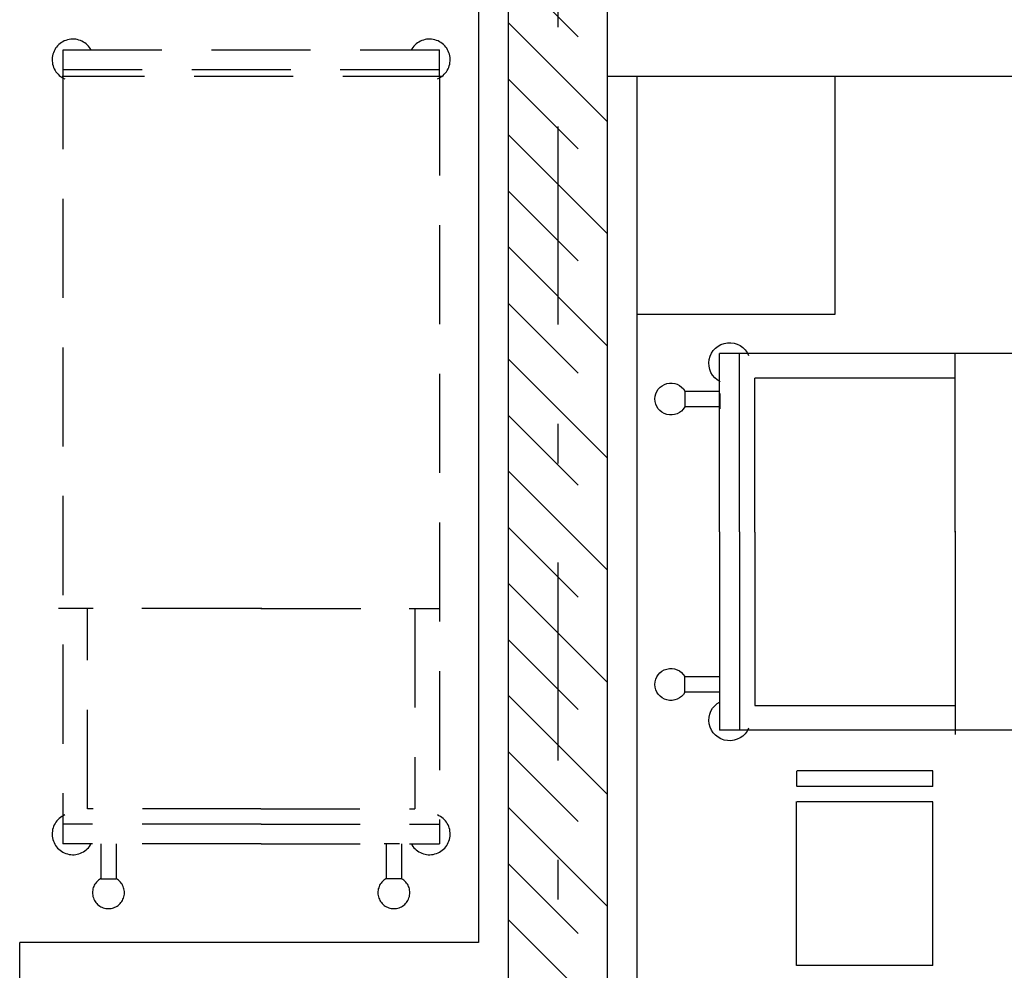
# Model space of a CAD drawing. Extents: x -1702.1 to -1638.5, y 1185.1 to 1220.8.
# Tile 26 of 50: x -1666.3 to -1663.8, y 1193.8 to 1196.2. Entities that reach past the tile are written whole.
import ezdxf

# ---------------------------------------------------------------- set-up
doc = ezdxf.new("R2010")
doc.units = 0
doc.header["$MEASUREMENT"] = 0
doc.linetypes.add('DASHDOT', pattern=[1, 0.5, -0.25, 0, -0.25])
doc.linetypes.add('HIDDEN', pattern=[0.375, 0.25, -0.125])
for name, color, linetype in [('13', 94, 'CONTINUOUS'), ('3', 6, 'CONTINUOUS'), ('45', 132, 'CONTINUOUS'), ('54', 253, 'CONTINUOUS'), ('8', 1, 'CONTINUOUS')]:
    doc.layers.add(name, color=color, linetype=linetype)

msp = doc.modelspace()

# ---------------------------------------------------------------- linework, layer by layer
at = {"layer": '13', "linetype": 'Continuous'}
for p, q in [((-1665.1766, 1198.57739, 0.0206), (-1665.1766, 1193.84239, 0.0206)), ((-1662.8116, 1196.02739, 0.21561), (-1664.8516, 1196.02739, 0.21561)), ((-1664.7766, 1196.02739, 0.0206), (-1664.7766, 1190.76739, 0.0206)), ((-1665.1766, 1193.84239, 0.0206), (-1666.3341, 1193.84239, 0.0206))]:
    msp.add_line(p, q, dxfattribs=at)
at = {"layer": '13', "linetype": 'Continuous', "elevation": 0.0206}
msp.add_lwpolyline([(-1666.3341, 1193.69239), (-1666.3341, 1193.69239), (-1666.3341, 1193.69239), (-1666.3341, 1193.84239)], dxfattribs=at)
at = {"layer": '3', "linetype": 'Continuous'}
for p, q in [((-1665.1016, 1198.50239, 0.0206), (-1665.1016, 1188.89239, 0.0206)), ((-1664.8516, 1198.50239, 0.0206), (-1664.8516, 1190.69239, 0.0206))]:
    msp.add_line(p, q, dxfattribs=at)
at = {"layer": '45', "linetype": 'HIDDEN'}
for p, q in [((-1666.22504, 1196.09432, 0.0206), (-1665.27504, 1196.09432, 0.0206)), ((-1666.22504, 1196.09391, 0.0206), (-1666.22504, 1194.091, 0.0206)), ((-1665.27504, 1196.02731, 0.0206), (-1665.27504, 1196.09462, 0.0206)), ((-1665.2689, 1196.02752, 0.0206), (-1666.22659, 1196.02752, 0.0206)), ((-1665.27504, 1196.04433, 0.0206), (-1666.22504, 1196.04433, 0.0206)), ((-1665.27504, 1196.02731, 0.0206), (-1665.27504, 1194.091, 0.0206)), ((-1665.77597, 1194.68523, 0.0206), (-1666.23631, 1194.68523, 0.0206)), ((-1666.16339, 1194.17965, 0.0206), (-1666.16339, 1194.68523, 0.0206)), ((-1665.77397, 1194.68523, 0.0206), (-1666.16339, 1194.68523, 0.0206)), ((-1665.72347, 1194.68523, 0.0206), (-1665.77397, 1194.68523, 0.0206)), ((-1665.72597, 1194.68523, 0.0206), (-1665.33696, 1194.68523, 0.0206)), ((-1665.72347, 1194.68523, 0.0206), (-1665.27376, 1194.68523, 0.0206)), ((-1665.33696, 1194.68523, 0.0206), (-1665.33696, 1194.17965, 0.0206)), ((-1665.77397, 1194.17965, 0.0206), (-1666.16339, 1194.17965, 0.0206)), ((-1665.72547, 1194.17965, 0.0206), (-1665.77397, 1194.17965, 0.0206)), ((-1665.72547, 1194.17965, 0.0206), (-1665.33696, 1194.17965, 0.0206)), ((-1665.77517, 1194.141, 0.0206), (-1666.22504, 1194.141, 0.0206)), ((-1665.72517, 1194.141, 0.0206), (-1665.77517, 1194.141, 0.0206)), ((-1665.72517, 1194.141, 0.0206), (-1665.27504, 1194.141, 0.0206)), ((-1665.77517, 1194.091, 0.0206), (-1666.22504, 1194.091, 0.0206)), ((-1666.12936, 1194.09151, 0.0206), (-1666.12936, 1194.00319, 0.0206)), ((-1666.09047, 1194.09151, 0.0206), (-1666.09047, 1194.00319, 0.0206)), ((-1665.72517, 1194.091, 0.0206), (-1665.77517, 1194.091, 0.0206)), ((-1665.72517, 1194.091, 0.0206), (-1665.27504, 1194.091, 0.0206)), ((-1665.41474, 1194.09215, 0.0206), (-1665.37585, 1194.09215, 0.0206)), ((-1665.4096, 1194.09151, 0.0206), (-1665.4096, 1194.00319, 0.0206)), ((-1665.37071, 1194.09151, 0.0206), (-1665.37071, 1194.00319, 0.0206)), ((-1666.12913, 1194.00319, 0.0206), (-1666.09063, 1194.00319, 0.0206)), ((-1665.37094, 1194.00319, 0.0206), (-1665.40944, 1194.00319, 0.0206))]:
    msp.add_line(p, q, dxfattribs=at)
at = {"layer": '45', "linetype": 'Continuous'}
for p, q in [((-1664.56801, 1194.87833, 0.0206), (-1664.56801, 1195.32846, 0.0206)), ((-1662.6317, 1195.32846, 0.0206), (-1664.56801, 1195.32846, 0.0206)), ((-1664.51801, 1194.87833, 0.0206), (-1664.51801, 1195.32846, 0.0206)), ((-1663.97378, 1194.88003, 0.0206), (-1663.97378, 1195.32974, 0.0206)), ((-1663.97378, 1195.26654, 0.0206), (-1664.47936, 1195.26654, 0.0206)), ((-1664.47936, 1194.87803, 0.0206), (-1664.47936, 1195.26654, 0.0206)), ((-1663.97378, 1194.87753, 0.0206), (-1663.97378, 1195.26654, 0.0206)), ((-1664.5675, 1195.23279, 0.0206), (-1664.65582, 1195.23279, 0.0206)), ((-1664.65582, 1195.23256, 0.0206), (-1664.65582, 1195.19406, 0.0206)), ((-1664.56686, 1195.18876, 0.0206), (-1664.56686, 1195.22765, 0.0206)), ((-1664.5675, 1195.1939, 0.0206), (-1664.65582, 1195.1939, 0.0206)), ((-1664.56801, 1194.87833, 0.0206), (-1664.56801, 1194.82833, 0.0206)), ((-1664.51801, 1194.87833, 0.0206), (-1664.51801, 1194.82833, 0.0206)), ((-1664.47936, 1194.87803, 0.0206), (-1664.47936, 1194.82953, 0.0206)), ((-1663.97378, 1194.88003, 0.0206), (-1663.97378, 1194.82953, 0.0206)), ((-1664.56801, 1194.82833, 0.0206), (-1664.56801, 1194.37846, 0.0206)), ((-1664.51801, 1194.82833, 0.0206), (-1664.51801, 1194.37846, 0.0206)), ((-1664.47936, 1194.82953, 0.0206), (-1664.47936, 1194.44011, 0.0206)), ((-1663.97378, 1194.82953, 0.0206), (-1663.97378, 1194.44011, 0.0206)), ((-1663.97378, 1194.82753, 0.0206), (-1663.97378, 1194.36719, 0.0206)), ((-1664.5675, 1194.51303, 0.0206), (-1664.65582, 1194.51303, 0.0206)), ((-1664.65582, 1194.47437, 0.0206), (-1664.65582, 1194.51287, 0.0206)), ((-1664.5675, 1194.47414, 0.0206), (-1664.65582, 1194.47414, 0.0206)), ((-1664.47936, 1194.44011, 0.0206), (-1663.97378, 1194.44011, 0.0206)), ((-1662.5651, 1194.37846, 0.0206), (-1664.56801, 1194.37846, 0.0206)), ((-1664.37417, 1194.27553, 0.0206), (-1664.37417, 1194.23603, 0.0206)), ((-1664.02988, 1194.27554, 0.0206), (-1664.37202, 1194.27553, 0.0206)), ((-1664.0299, 1194.23627, 0.0206), (-1664.02988, 1194.27554, 0.0206)), ((-1664.02988, 1194.23627, 0.0206), (-1664.37202, 1194.23626, 0.0206)), ((-1664.37416, 1193.78468, 0.0206), (-1664.37417, 1194.19807, 0.0206)), ((-1664.02989, 1194.197, 0.0206), (-1664.37201, 1194.19699, 0.0206)), ((-1664.02988, 1193.7847, 0.0206), (-1664.02989, 1194.197, 0.0206)), ((-1664.02987, 1193.7847, 0.0206), (-1664.37415, 1193.78468, 0.0206))]:
    msp.add_line(p, q, dxfattribs=at)
at = {"layer": '45', "linetype": 'Continuous', "elevation": 0.0206}
msp.add_lwpolyline([(-1664.2766, 1196.02739), (-1664.7766, 1196.02739), (-1664.7766, 1195.42739), (-1664.2766, 1195.42739)], close=True, dxfattribs=at)
at = {"layer": '45', "linetype": 'HIDDEN'}
for centre, radius, start, end in [((-1666.200037, 1196.069323, 0.0206), 0.052142, 27.223056, 247.355958), ((-1665.300036, 1196.069324, 0.0206), 0.052142, 292.644597, 152.7775), ((-1666.200034, 1194.115998, 0.0206), 0.052142, 112.644436, 332.777339), ((-1665.300033, 1194.115999, 0.0206), 0.052142, 207.222672, 67.355575), ((-1666.110125, 1193.968187, 0.0206), 0.040311, 119.197847, 60.255586), ((-1665.389941, 1193.968188, 0.0206), 0.040311, 119.745553, 60.803292)]:
    msp.add_arc(centre, radius, start, end, dxfattribs=at)
at = {"layer": '45', "linetype": 'Continuous', "extrusion": (0, 0, -1)}
for centre, radius, start, end in [((1664.543011, 1195.303467, -0.0206), 0.052142, 297.222672, 157.355575), ((1664.690822, 1195.213559, -0.0206), 0.040311, 209.745553, 150.803292), ((1664.690823, 1194.493375, -0.0206), 0.040311, 209.197847, 150.255586), ((1664.543012, 1194.403466, -0.0206), 0.052142, 202.644436, 62.777339)]:
    msp.add_arc(centre, radius, start, end, dxfattribs=at)
at = {"layer": '54', "linetype": 'HIDDEN'}
for p, q in [((-1665.1016, 1196.30425, 0.07367), (-1664.8516, 1196.05425, 0.07367)), ((-1665.1016, 1196.02141, 0.07367), (-1664.8516, 1195.77141, 0.07367)), ((-1665.1016, 1195.73857, 0.07367), (-1664.8516, 1195.48857, 0.07367)), ((-1665.1016, 1195.45572, 0.07367), (-1664.8516, 1195.20572, 0.07367)), ((-1665.1016, 1195.17288, 0.07367), (-1664.8516, 1194.92288, 0.07367)), ((-1665.1016, 1194.89004, 0.07367), (-1664.8516, 1194.64004, 0.07367)), ((-1665.1016, 1194.60719, 0.07367), (-1664.8516, 1194.35719, 0.07367)), ((-1665.1016, 1194.32435, 0.07367), (-1664.8516, 1194.07435, 0.07367)), ((-1665.1016, 1194.04151, 0.07367), (-1664.8516, 1193.79151, 0.07367))]:
    msp.add_line(p, q, dxfattribs=at)
at = {"layer": '54', "linetype": 'Continuous'}
for p, q in [((-1665.1016, 1196.16357, 0.07367), (-1664.8516, 1195.91357, 0.07367)), ((-1665.1016, 1195.88073, 0.07367), (-1664.8516, 1195.63073, 0.07367)), ((-1665.1016, 1195.59788, 0.07367), (-1664.8516, 1195.34788, 0.07367)), ((-1665.1016, 1195.31504, 0.07367), (-1664.8516, 1195.06504, 0.07367)), ((-1665.1016, 1195.0322, 0.07367), (-1664.8516, 1194.7822, 0.07367)), ((-1665.1016, 1194.74935, 0.07367), (-1664.8516, 1194.49935, 0.07367)), ((-1665.1016, 1194.46651, 0.07367), (-1664.8516, 1194.21651, 0.07367)), ((-1665.1016, 1194.18367, 0.07367), (-1664.8516, 1193.93367, 0.07367)), ((-1665.1016, 1193.90083, 0.07367), (-1664.8516, 1193.65083, 0.07367))]:
    msp.add_line(p, q, dxfattribs=at)
at = {"layer": '8', "linetype": 'DASHDOT'}
msp.add_line((-1664.9766, 1206.90123, 0.0206), (-1664.9766, 1186.5456, 0.0206), dxfattribs=at)

doc.saveas('drawing.dxf')
